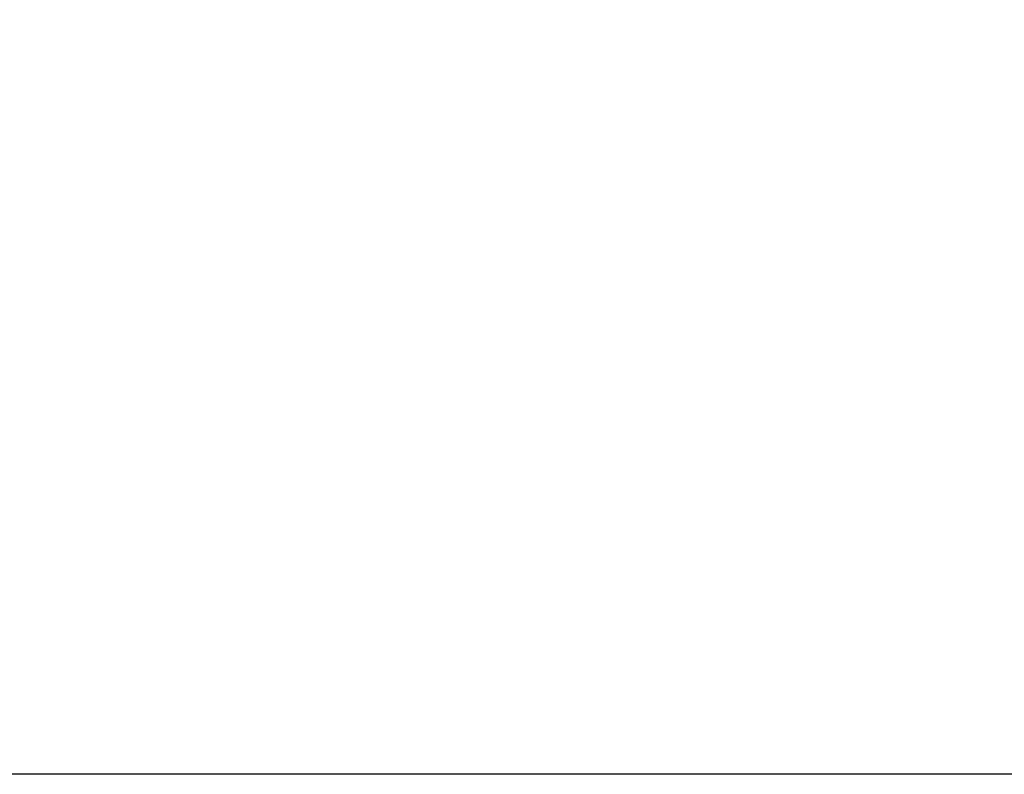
# Model space of a CAD drawing. Header units: inches. Extents: x 1 to 299, y -2 to 199.
# Tile 59 of 75: x 135.62 to 139.08, y 69.45 to 72.1. Entities that reach past the tile are written whole.
import ezdxf
from ezdxf.enums import TextEntityAlignment as Align

# ---------------------------------------------------------------- set-up
doc = ezdxf.new("R2010")
doc.units = ezdxf.units.IN
doc.header["$MEASUREMENT"] = 0
doc.layers.add('Default', color=7, linetype='Continuous')
doc.styles.add('SEACAD_Times_New_Roman', font='times.ttf')
doc.dimstyles.new('HAMMOND_(STH_-_300x200)', dxfattribs={"dimtxt": 1.5, "dimasz": 1.875, "dimexe": 0.75, "dimexo": 0.75, "dimgap": 0.375, "dimtad": 0, "dimtih": 1, "dimtoh": 1, "dimzin": 0, "dimdsep": 46, "dimtxsty": 'SEACAD_Times_New_Roman', "dimblk1": '_SE_FILLED', "dimblk2": '_SE_FILLED', "dimsah": 1, "dimcen": 0.75, "dimadec": 0, "dimazin": 0, "dimtfac": 0.8, "dimtofl": 0, "dimtmove": 0, "dimatfit": 3, "dimfxl": 1, "dimtolj": 1, "dimtzin": 0, "dimarcsym": 0})

# ---------------------------------------------------------------- blocks, each defined once
blk = doc.blocks.new('DMBLK2820')
at = {"layer": 'Default', "linetype": 'Continuous'}
for points in [[(133.2763, 128.8852), (133.9013, 128.8852), (133.5888, 130.7602)], [(133.2763, 71.3252), (133.5888, 69.4502), (133.9013, 71.3252)]]:
    blk.add_hatch(color=7, dxfattribs=at).paths.add_polyline_path(points)
at = {"layer": 'Default', "color": 7, "linetype": 'Continuous'}
for p, q in [((140.6238, 130.7602), (132.8388, 130.7602)), ((133.5888, 130.7602), (133.5888, 101.3802)), ((133.5888, 94.3302), (133.5888, 69.4502)), ((141.3403, 69.4502), (132.8388, 69.4502))]:
    blk.add_line(p, q, dxfattribs=at)
at = {"layer": 'Default', "color": 7, "linetype": 'Continuous', "style": 'SEACAD_Times_New_Roman'}
for s, p in [('61.31', (131.0295, 100.8552)), ('DOOR', (130.443, 98.6052)), ('OPENING', (128.7191, 96.3552))]:
    blk.add_text(s, height=1.5, dxfattribs=at).set_placement(p, align=Align.TOP_LEFT)
blk = doc.blocks.new('_SE_FILLED')
at = {"color": 0}
blk.add_line((0, 0), (-1, 0), dxfattribs=at)
blk.add_solid([(0, 0), (-1, -0.1665), (-1, 0.1665), (0, 0)], dxfattribs=at)

msp = doc.modelspace()

# ---------------------------------------------------------------- dimensions: what is measured, and where the dimension line sits
at = {"layer": 'Default', "color": 7, "linetype": 'Continuous'}
dim = msp.add_linear_dim(base=(133.5888, 69.4502), p1=(141.3738, 130.7602), p2=(142.0903, 69.4502), angle=90, text='\\A1;<>\\PDOOR\\XOPENING', dimstyle='HAMMOND_(STH_-_300x200)', dxfattribs=at)
dim.commit()
dim.dimension.update_dxf_attribs({"geometry": 'DMBLK2820', "text_midpoint": (133.5888, 100.1052), "dimtype": 160})

doc.saveas('drawing.dxf')
